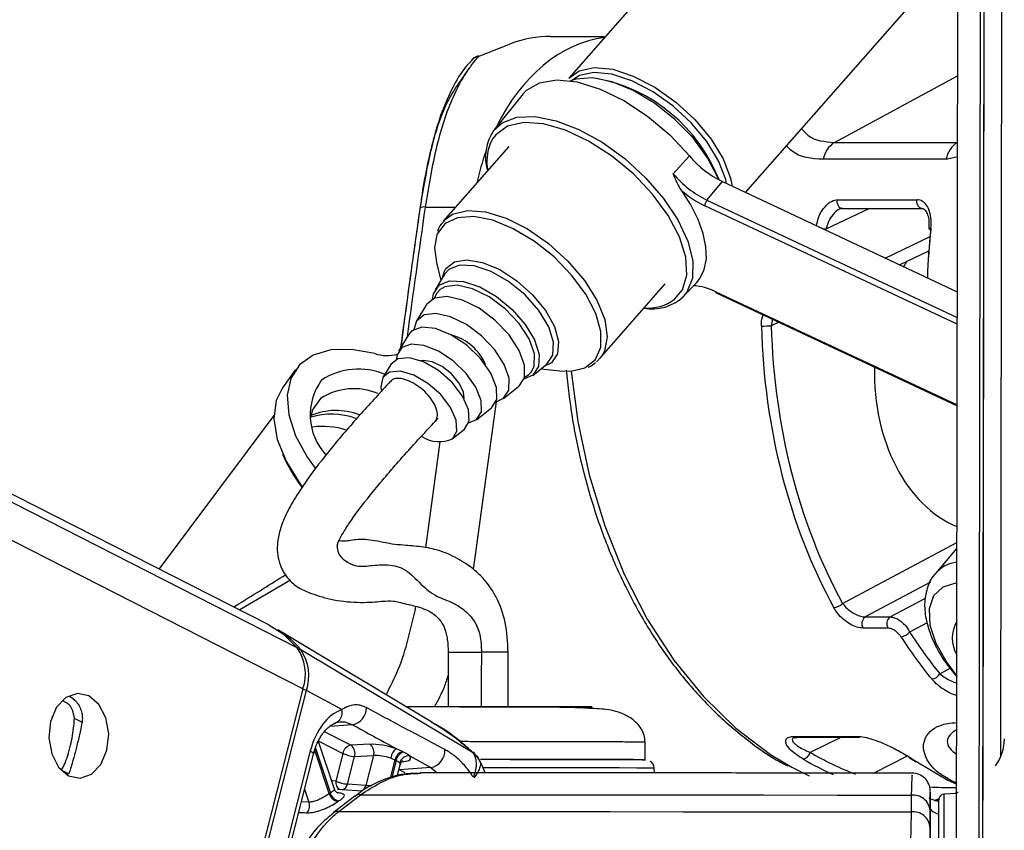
# Model space of a CAD drawing. Header units: millimetres. Extents: x 20 to 22981, y 40 to 19992.
# Tile 106 of 158: x 14835 to 14946, y 6466 to 6558. Entities that reach past the tile are written whole.
import ezdxf

# ---------------------------------------------------------------- set-up
doc = ezdxf.new("R2010")
doc.units = ezdxf.units.MM
doc.header["$LTSCALE"] = 2

msp = doc.modelspace()

# ---------------------------------------------------------------- linework, layer by layer
at = {"color": 8, "linetype": 'Continuous', "lineweight": 25}
for p, q in [((14866.8, 6482.22), (14610.49, 6612.47)), ((14866.16, 6486.86), (14618.97, 6612.47)), ((14943.38, 6441.74), (14943.58, 6587.86)), ((14927.02, 6544.08), (14940.96, 6551.63)), ((14888.32, 6544.54), (14887.95, 6543.81)), ((14940.94, 6544.08), (14940.95, 6544.08)), ((14939.68, 6542.17), (14940.94, 6542.47)), ((14940.92, 6523.5), (14912.33, 6536.91)), ((14912.56, 6537.55), (14940.92, 6524.26)), ((14880.64, 6536.75), (14884.08, 6536.75)), ((14930.99, 6536.61), (14926.03, 6534.24)), ((14932.77, 6530.99), (14937.84, 6533.42)), ((14913.56, 6527.17), (14940.91, 6514.35)), ((14920, 6524.06), (14919.86, 6523.32)), ((14920.72, 6523.72), (14919.86, 6523.32)), ((14894.95, 6519.13), (14894.74, 6518.99)), ((14892.36, 6517.76), (14892.68, 6518.09)), ((14891.89, 6517.49), (14892.36, 6517.76)), ((14888.68, 6514.72), (14886.08, 6495.73)), ((14880.71, 6498.17), (14882.35, 6510.17)), ((14927.94, 6491.87), (14940.89, 6498.76)), ((14865.39, 6494.5), (14859.64, 6491.13)), ((14937.9, 6494.28), (14930.49, 6490.34)), ((14933.32, 6490.34), (14937.34, 6492.48)), ((14937.51, 6489.68), (14935.53, 6488.63)), ((14938.96, 6483.91), (14940.12, 6484.53)), ((14841.83, 6478.37), (14840.9, 6478.85)), ((14872.41, 6478.13), (14869.84, 6477.95)), ((14872.22, 6475.83), (14869.25, 6477.34)), ((14927.81, 6476.71), (14924.25, 6475.01)), ((14868.21, 6475.47), (14869.9, 6470.4)), ((14868.59, 6476.27), (14871.32, 6474.89)), ((14869.78, 6470.33), (14868.14, 6475.24)), ((14885.99, 6475.03), (14886.02, 6474.99)), ((14931.45, 6472.65), (14935.28, 6474.6)), ((14876.71, 6472.09), (14877.24, 6474.17)), ((14877.36, 6474.11), (14876.86, 6472.13)), ((14878.01, 6473.94), (14878.22, 6473.96)), ((14881.29, 6473.29), (14882.01, 6472.69)), ((14840.22, 6472.59), (14839.41, 6473)), ((14877.67, 6473.04), (14877.7, 6473.04)), ((14877.7, 6473.04), (14877.68, 6473.06)), ((14866.99, 6470.84), (14867.48, 6469.38)), ((14867.48, 6469.38), (14866.63, 6469.39)), ((14938.38, 6469.5), (14938.95, 6469.71))]:
    msp.add_line(p, q, dxfattribs=at)
at = {"color": 7, "linetype": 'Continuous', "lineweight": 25}
for p, q in [((14862.95, 6489.45), (14620.87, 6612.47)), ((14940.82, 6446.56), (14941.03, 6602.68)), ((14943.82, 6446.57), (14944, 6586.17)), ((14943.85, 6469.56), (14944, 6586.17)), ((14945.85, 6474.55), (14946, 6582.49)), ((14918.07, 6575.45), (14896.91, 6551.36)), ((14916.95, 6538.41), (14935.8, 6559.87)), ((14894.83, 6556.09), (14901.07, 6556.09)), ((14891.75, 6549.57), (14888.43, 6545.47)), ((14890.12, 6543.63), (14882.7, 6535.18)), ((14927.02, 6544.08), (14940.94, 6544.08)), ((14908.75, 6540.54), (14910.58, 6542.57)), ((14939.68, 6542.17), (14925.75, 6542.17)), ((14912.56, 6537.55), (14914.33, 6539.64)), ((14914.33, 6539.64), (14940.92, 6527.17)), ((14927.34, 6537.58), (14936.37, 6537.58)), ((14927.89, 6536.61), (14936.92, 6536.61)), ((14934.4, 6530.23), (14937.71, 6531.81)), ((14881.91, 6530.5), (14882.41, 6528.44)), ((14882.83, 6529.15), (14881.79, 6527.4)), ((14882.62, 6528.79), (14882.83, 6529.49)), ((14882.79, 6528.99), (14882.88, 6529.14)), ((14900.43, 6519.61), (14907.85, 6528.05)), ((14909.89, 6526.62), (14911.39, 6528.19)), ((14913.63, 6527.05), (14940.91, 6514.26)), ((14880.75, 6525.66), (14879.63, 6523.79)), ((14878.74, 6522.3), (14877.63, 6520.43)), ((14892.83, 6517.7), (14894.42, 6518.96)), ((14894.74, 6518.99), (14894.09, 6518.7)), ((14894.43, 6518.97), (14894.3, 6518.89)), ((14900.61, 6519.84), (14900.04, 6519.23)), ((14865.96, 6518.37), (14864.47, 6516.28)), ((14876.74, 6518.94), (14875.85, 6517.45)), ((14893.78, 6518.46), (14895.89, 6518.22)), ((14889.52, 6515.1), (14891.23, 6516.45)), ((14886.45, 6512.68), (14888.16, 6514.02)), ((14863.5, 6513.14), (14850.5, 6495.78)), ((14883.72, 6510.53), (14885.09, 6511.6)), ((14940.88, 6498.14), (14938.45, 6495.25)), ((14930.49, 6490.34), (14933.32, 6490.34)), ((14881.39, 6478.42), (14863.95, 6488.88)), ((14933.09, 6489.07), (14930.26, 6489.07)), ((14886.02, 6474.99), (14866.56, 6486.62)), ((14883.25, 6486.35), (14883.24, 6480.19)), ((14890.04, 6480.18), (14890.05, 6486.34)), ((14866.8, 6482.22), (14858.58, 6449.9)), ((14858.98, 6449.68), (14867.2, 6482.01)), ((14871.21, 6479.85), (14867.2, 6482.01)), ((14883.24, 6480.18), (14879.14, 6480.19)), ((14922.45, 6476.81), (14929.58, 6476.81)), ((14922.71, 6476.7), (14922.74, 6476.7)), ((14922.73, 6476.71), (14929.86, 6476.71)), ((14870.37, 6470.84), (14868.57, 6476.24)), ((14874.37, 6475.92), (14872.22, 6475.83)), ((14905.56, 6474.17), (14905.56, 6476.16)), ((14867.63, 6475.17), (14862.37, 6454.46)), ((14862.74, 6454.1), (14868, 6474.8)), ((14871.32, 6474.89), (14870.52, 6471.76)), ((14871.86, 6471.42), (14872.65, 6474.55)), ((14872.65, 6474.55), (14874.8, 6474.64)), ((14874.8, 6474.64), (14873.94, 6471.26)), ((14876.75, 6474.36), (14877.24, 6474.17)), ((14878.08, 6475.1), (14877.38, 6475.42)), ((14878.89, 6474.6), (14881.29, 6473.29)), ((14877.49, 6472.31), (14877.82, 6473.61)), ((14881.29, 6473.29), (14877.7, 6473.04)), ((14936.44, 6473.89), (14939.85, 6471.87)), ((14906.63, 6472.68), (14906.6, 6473.22)), ((14873.94, 6471.26), (14871.86, 6471.42)), ((14939.85, 6471.87), (14940.88, 6471.4)), ((14872.68, 6470.04), (14870.23, 6468.15)), ((14873.51, 6470.6), (14870.73, 6470.81)), ((14870.87, 6468.32), (14873.32, 6470.21)), ((14935.71, 6470.16), (14935.71, 6468.27)), ((14937.85, 6470.42), (14937.85, 6468.81)), ((14940.85, 6470.35), (14939.42, 6470.28)), ((14937.85, 6468.81), (14937.84, 6465.25)), ((14938.86, 6469.73), (14938.36, 6469.57)), ((14938.36, 6469.57), (14938.85, 6469.57)), ((14937.84, 6466.51), (14937.85, 6468.41))]:
    msp.add_line(p, q, dxfattribs=at)
at = {"color": 7, "linetype": 'Continuous', "lineweight": 25, "flags": 128}
for points in [[(14886.74, 6553.82), (14886.65, 6553.88), (14886.63, 6553.88)], [(14896.91, 6551.36), (14898.09, 6552.2), (14899.8, 6552.56), (14901.89, 6552.36), (14904.22, 6551.6), (14906.65, 6550.34), (14909.03, 6548.66), (14911.2, 6546.66), (14913.03, 6544.46), (14914.41, 6542.21), (14915.24, 6540.04), (14915.42, 6539.13)], [(14913.9, 6539.85), (14913.8, 6540.12), (14912.64, 6542.35), (14910.99, 6544.59), (14908.94, 6546.69), (14906.64, 6548.52), (14904.21, 6549.97), (14901.82, 6550.94), (14899.61, 6551.38), (14897.72, 6551.25), (14897.12, 6551.06)], [(14914.8, 6539.42), (14914.69, 6539.9), (14913.89, 6541.99), (14912.56, 6544.17), (14910.79, 6546.29), (14908.69, 6548.23), (14906.39, 6549.86), (14904.04, 6551.07), (14901.79, 6551.8), (14899.77, 6552), (14898.12, 6551.65), (14897.26, 6551.11)], [(14891.75, 6549.57), (14892.1, 6549.95), (14893.58, 6550.83), (14895.55, 6551.16), (14897.88, 6550.93), (14900.46, 6550.13), (14903.16, 6548.82), (14905.84, 6547.06), (14908.36, 6544.94), (14910.58, 6542.57)], [(14908.9, 6526.32), (14909.79, 6527.39), (14910.29, 6529.06), (14910.18, 6531.09), (14909.46, 6533.38), (14908.18, 6535.8), (14906.4, 6538.22), (14904.23, 6540.52), (14901.77, 6542.56), (14899.16, 6544.24), (14896.54, 6545.47), (14894.05, 6546.18), (14891.83, 6546.33), (14889.99, 6545.92), (14888.64, 6544.96), (14888.32, 6544.54)], [(14911.39, 6528.19), (14911.78, 6528.67), (14912.27, 6529.69), (14912.5, 6530.9), (14912.45, 6532.27), (14912.14, 6533.77), (14911.56, 6535.35), (14910.73, 6537), (14909.67, 6538.66)], [(14881.96, 6533.62), (14881.7, 6532.14), (14881.91, 6530.5)], [(14881.48, 6526.34), (14881.58, 6526.94), (14882.24, 6527.92)], [(14882.24, 6527.92), (14883.41, 6528.4), (14884.99, 6528.33), (14886.82, 6527.72), (14888.71, 6526.63), (14890.5, 6525.17), (14891.99, 6523.48), (14893.04, 6521.72), (14893.56, 6520.07), (14893.49, 6518.69), (14892.84, 6517.71), (14891.82, 6517.26)], [(14892.68, 6518.09), (14893, 6518.75), (14893.02, 6520.15), (14892.43, 6521.82), (14891.29, 6523.57), (14889.72, 6525.22), (14887.89, 6526.58), (14886.01, 6527.51), (14884.27, 6527.9), (14882.86, 6527.73), (14882.34, 6527.43)], [(14891.24, 6516.45), (14891.88, 6517.44), (14891.9, 6518.85), (14891.31, 6520.52), (14890.17, 6522.28), (14888.59, 6523.93), (14886.76, 6525.3), (14884.87, 6526.23), (14883.12, 6526.63), (14881.71, 6526.45), (14880.78, 6525.71), (14880.75, 6525.66)], [(14888.68, 6514.72), (14889.53, 6515.11), (14890.14, 6516.04), (14890.16, 6517.37), (14889.6, 6518.95), (14888.52, 6520.61), (14887.03, 6522.16), (14885.31, 6523.45), (14883.52, 6524.33), (14881.87, 6524.71), (14880.54, 6524.54), (14879.67, 6523.84), (14879.36, 6522.89)], [(14888.17, 6514.03), (14888.76, 6514.98), (14888.73, 6516.34), (14888.09, 6517.95), (14886.92, 6519.61), (14885.35, 6521.12), (14883.57, 6522.31), (14881.81, 6523.01), (14880.26, 6523.16), (14879.13, 6522.74), (14878.74, 6522.3)], [(14885.58, 6512.31), (14886.46, 6512.69), (14887.01, 6513.58), (14886.99, 6514.85), (14886.39, 6516.36), (14885.29, 6517.92), (14883.82, 6519.33), (14882.16, 6520.44), (14880.5, 6521.1), (14879.05, 6521.25), (14877.99, 6520.85), (14877.44, 6519.95), (14877.38, 6519.52)], [(14874.94, 6520.17), (14872.31, 6520.64), (14869.94, 6520.58), (14867.94, 6519.99), (14866.41, 6518.9), (14865.41, 6517.36), (14865, 6515.45), (14865.18, 6513.24), (14865.97, 6510.86), (14867.31, 6508.41), (14868.18, 6507.18)], [(14885.1, 6511.61), (14885.63, 6512.52), (14885.56, 6513.82), (14884.88, 6515.35), (14883.69, 6516.89), (14882.14, 6518.24), (14880.46, 6519.22), (14878.86, 6519.69), (14877.56, 6519.59), (14876.74, 6518.94)], [(14885.06, 6515.03), (14884.97, 6515.85), (14884.46, 6516.87), (14883.61, 6517.87), (14882.56, 6518.71), (14881.45, 6519.24), (14880.46, 6519.4), (14880.13, 6519.36)], [(14883.73, 6510.53), (14884.24, 6511.39), (14884.17, 6512.62), (14883.52, 6514.06), (14882.4, 6515.52), (14880.94, 6516.79), (14879.36, 6517.71), (14877.85, 6518.16), (14876.62, 6518.06), (14875.84, 6517.45), (14875.62, 6516.39), (14875.67, 6516.02)], [(14895.89, 6518.22), (14897.15, 6518.18), (14898.75, 6518.57)], [(14864.47, 6516.28), (14863.77, 6514.86), (14863.5, 6512.78), (14863.89, 6510.42), (14864.92, 6507.91), (14866.53, 6505.36), (14866.7, 6505.14)], [(14868.8, 6515.09), (14867.89, 6513.81), (14867.65, 6512.94)], [(14862.95, 6489.45), (14864.55, 6488.43), (14866.16, 6486.86)], [(14842.54, 6481.4), (14841.24, 6481.67), (14839.95, 6481.22), (14838.89, 6480.11), (14838.2, 6478.5), (14838.01, 6476.65), (14838.33, 6474.83), (14839.11, 6473.33), (14840.25, 6472.36), (14841.56, 6472.09), (14842.84, 6472.54), (14843.91, 6473.65), (14844.59, 6475.26), (14844.79, 6477.11), (14844.47, 6478.93), (14843.68, 6480.43), (14842.54, 6481.4)], [(14878.2, 6475.04), (14878.17, 6475.06), (14878.08, 6475.1)], [(14877.24, 6474.17), (14877.33, 6474.12), (14877.36, 6474.11)], [(14886.91, 6474.22), (14890.27, 6474.21), (14893.85, 6474.2), (14897.14, 6474.2), (14900.03, 6474.19), (14902.4, 6474.18), (14904.16, 6474.18), (14905.24, 6474.17), (14905.61, 6474.16)], [(14905.47, 6474.17), (14905.26, 6474.17), (14904.25, 6474.18), (14902.55, 6474.18), (14900.25, 6474.19), (14897.41, 6474.2), (14894.16, 6474.2), (14890.62, 6474.21), (14886.92, 6474.22), (14886.92, 6474.22)], [(14922.18, 6473.33), (14923.91, 6472.45), (14924.15, 6472.34)], [(14936.44, 6473.89), (14936.33, 6473.91), (14936.25, 6473.94)], [(14873.32, 6470.21), (14880.32, 6470.21), (14887.6, 6470.2), (14895.14, 6470.2), (14902.91, 6470.19), (14910.89, 6470.18), (14919.03, 6470.18), (14927.31, 6470.17), (14935.71, 6470.16)], [(14938.84, 6461.4), (14938.84, 6463.97), (14938.84, 6466.21), (14938.84, 6467.98), (14938.85, 6469.16), (14938.85, 6469.66), (14938.85, 6469.68)], [(14870.87, 6468.32), (14878.13, 6468.32), (14885.69, 6468.31), (14893.52, 6468.31), (14901.6, 6468.3), (14909.89, 6468.29), (14918.36, 6468.29), (14926.98, 6468.28), (14935.71, 6468.27)]]:
    msp.add_lwpolyline(points, dxfattribs=at)
at = {"color": 8, "linetype": 'Continuous', "lineweight": 25, "flags": 128}
for points in [[(14888.43, 6545.47), (14889.38, 6546.3), (14891.04, 6546.93), (14893.12, 6547.01), (14895.5, 6546.54), (14898.07, 6545.56), (14900.7, 6544.11), (14903.26, 6542.25), (14905.62, 6540.09), (14907.66, 6537.73), (14909.28, 6535.3), (14910.39, 6532.91), (14910.95, 6530.67), (14910.92, 6528.72), (14910.3, 6527.14), (14909.89, 6526.62)], [(14927.89, 6536.61), (14927.78, 6536.62), (14927.64, 6536.69), (14927.52, 6536.81), (14927.42, 6536.97), (14927.36, 6537.16), (14927.33, 6537.37), (14927.34, 6537.58)], [(14936.92, 6536.61), (14936.81, 6536.62), (14936.67, 6536.69), (14936.55, 6536.81), (14936.45, 6536.97), (14936.39, 6537.16), (14936.36, 6537.37), (14936.37, 6537.58)], [(14882.75, 6535.25), (14883.75, 6535.97), (14885.43, 6536.37), (14887.49, 6536.22), (14889.81, 6535.51), (14892.24, 6534.28), (14894.62, 6532.63), (14896.82, 6530.65), (14898.68, 6528.46), (14900.1, 6526.21), (14900.98, 6524.03), (14901.27, 6522.06), (14900.95, 6520.43), (14900.61, 6519.84)], [(14898.75, 6518.57), (14898.78, 6518.58), (14899.94, 6519.5), (14900.54, 6520.89), (14900.56, 6522.66), (14899.98, 6524.7), (14898.85, 6526.88), (14897.24, 6529.06), (14895.25, 6531.11), (14893, 6532.9), (14890.63, 6534.31), (14888.3, 6535.26), (14886.14, 6535.68), (14884.31, 6535.56), (14882.9, 6534.9), (14882.9, 6534.9)], [(14882.9, 6534.9), (14882.01, 6533.73), (14881.96, 6533.62)], [(14937.7, 6534.33), (14937.7, 6534.33), (14937.72, 6534.34), (14937.77, 6534.36), (14937.84, 6534.36), (14937.94, 6534.37)], [(14882.83, 6529.49), (14883, 6529.79), (14883.96, 6530.56), (14885.38, 6530.8), (14887.15, 6530.5), (14889.09, 6529.69), (14891.04, 6528.42), (14892.82, 6526.83), (14894.29, 6525.05), (14895.29, 6523.23), (14895.76, 6521.54), (14895.64, 6520.14), (14894.95, 6519.13), (14894.95, 6519.13)], [(14894.43, 6518.97), (14895.12, 6520), (14895.2, 6521.45), (14894.65, 6523.18), (14893.54, 6525.03), (14891.98, 6526.81), (14890.1, 6528.34), (14888.11, 6529.48), (14886.19, 6530.12), (14884.54, 6530.19), (14883.31, 6529.69), (14882.83, 6529.15)], [(14882.34, 6527.43), (14881.94, 6526.99), (14881.7, 6526.45)], [(14897.2, 6518.19), (14897.95, 6512.47), (14899.23, 6506.44), (14900.99, 6500.65), (14903.19, 6495.18), (14905.81, 6490.09), (14908.82, 6485.45), (14912.18, 6481.32), (14915.85, 6477.74), (14919.77, 6474.77), (14922.18, 6473.33)], [(14940.88, 6494.22), (14940.86, 6494.22), (14939.31, 6493.73), (14938.25, 6492.72), (14937.74, 6491.25), (14937.83, 6489.43), (14938.51, 6487.36), (14939.73, 6485.17), (14940.87, 6483.65)], [(14883.25, 6486.35), (14883.27, 6486.35), (14883.67, 6486.35), (14884.52, 6486.35), (14885.7, 6486.35), (14887.02, 6486.35)], [(14867.63, 6475.17), (14867.8, 6475.07), (14867.92, 6474.98), (14867.98, 6474.89), (14868, 6474.81), (14868, 6474.8)], [(14906.6, 6473.22), (14906.55, 6473.22), (14905.92, 6473.22), (14904.59, 6473.23), (14902.61, 6473.24), (14900.04, 6473.24), (14896.99, 6473.25), (14893.56, 6473.26), (14889.88, 6473.26), (14887.19, 6473.27)], [(14878.36, 6472.67), (14878.16, 6472.79), (14877.7, 6473.04)], [(14870.52, 6471.76), (14870.19, 6471.8), (14870.05, 6471.81)], [(14939.42, 6470.28), (14939.42, 6470.26), (14939.42, 6469.73), (14939.41, 6468.49), (14939.41, 6466.61), (14939.41, 6464.24), (14939.4, 6461.52)], [(14938.85, 6469.41), (14938.83, 6469.42), (14938.64, 6469.49)]]:
    msp.add_lwpolyline(points, dxfattribs=at)
at = {"color": 7, "linetype": 'Continuous', "lineweight": 25}
for centre, radius, start, end in [((14894.83, 6543.73), 12.36, 89.9857, 111.0192), ((14887.34, 6552.01), 2, 110.6692, 137.0244), ((14896.63, 6533.05), 18.6, 21.3704, 79.3665), ((14892.86, 6542.41), 5.39, 145.3843, 196.5454), ((14893.29, 6541.95), 5.65, 160.8614, 190.589), ((14928.52, 6541.71), 2.81, 122.3857, 170.5628), ((14942.45, 6541.71), 2.81, 122.3857, 170.5628), ((14919.24, 6549.77), 11.26, 219.7231, 244.1112), ((14917.57, 6547.86), 11.46, 219.7231, 244.1112), ((14917.45, 6547.6), 11.86, 228.9629, 244.3969), ((14913.29, 6536.92), 0.959, 139.1813, 180.8797), ((14937.94, 6534.59), 0.355, 228.5005, 267.686), ((14910.61, 6521.27), 6.6, 63.4421, 86.317), ((14906.33, 6530.47), 5.25, 260.1433, 312.7261), ((14918.8, 6543.76), 20.47, 269.8484, 272.9893), ((14882.19, 6516.72), 5.73, 22.4171, 74.9824), ((14876.29, 6524.4), 4.45, 252.3, 285.5957), ((14873.1, 6510.73), 7.68, 67.2589, 123.0065), ((14874.33, 6513.22), 6.71, 143.8634, 222.3956), ((14872.57, 6509.19), 7, 67.1961, 122.616), ((14868.99, 6502.86), 9.06, 72.5382, 97.0103), ((14882.21, 6513.76), 3.57, 236.9403, 295.3096), ((14880.41, 6515.55), 17.3, 202.9871, 217.3393), ((14926.8, 6492.97), 1.58, 275.0961, 316.3077), ((14931.07, 6489.58), 0.957, 127.5665, 212.1726), ((14933.9, 6489.58), 0.957, 127.5665, 212.1726), ((14858.74, 6480.24), 10.09, 39.2147, 58.9044), ((14944.2, 6487.93), 3.84, 150.0571, 209.7893), ((14934.41, 6489.53), 1.44, 275.8598, 321.1554), ((14861.76, 6483.89), 5.31, 341.7268, 34.0226), ((14862.18, 6483.66), 5.28, 341.7268, 34.0226), ((14937.87, 6484.57), 1.27, 277.085, 328.6081), ((14872.04, 6480.03), 1.94, 280.8497, 1.336), ((14870.06, 6479.49), 1.2, 283.6721, 17.4452), ((14929.87, 6477.15), 0.444, 230.0489, 269.1431), ((14872.48, 6474.67), 1.19, 102.5759, 169.3404), ((14871.49, 6474.87), 1.21, 344.4892, 52.3748), ((14873.64, 6474.96), 1.21, 344.4892, 52.3748), ((14941.05, 6476.55), 5.21, 324.1532, 359.8756), ((14872.84, 6478.09), 3.55, 244.6167, 266.9854), ((14878.31, 6474.14), 1.58, 125.8352, 171.7826), ((14878.44, 6473.93), 1.23, 107.0071, 168.7804), ((14878.56, 6473.87), 1.23, 107.2064, 168.7577), ((14878.79, 6473.53), 1.07, 84.6547, 164.9483), ((14880.93, 6475.19), 1.94, 280.8664, 4.0207), ((14923.25, 6475.22), 1.02, 282.9149, 348.0828), ((14935.62, 6474.76), 0.367, 237.7779, 270.7428), ((14935.85, 6470.65), 2, 359.8719, 91.2784), ((14872.04, 6474.97), 3.55, 244.6167, 266.9854), ((14874.2, 6463.82), 7.86, 123.1708, 124.2002), ((14871.01, 6470.68), 1.28, 196.1755, 258.4545), ((14871.12, 6470.74), 1.27, 195.363, 258.2982), ((14873.21, 6469.32), 0.898, 82.7662, 126.343), ((14935.94, 6468.26), 1.91, 4.2256, 97.0641), ((14939.45, 6469.68), 0.6, 92.923, 179.923), ((14866.19, 6468.97), 1.36, 324.035, 17.3968), ((14874.81, 6463.46), 7.22, 123.1708, 124.2002), ((14935.94, 6466.37), 1.91, 4.2217, 96.9779)]:
    msp.add_arc(centre, radius, start, end, dxfattribs=at)
at = {"color": 8, "linetype": 'Continuous', "lineweight": 25}
for centre, radius, start, end in [((14886.95, 6552.36), 1.48, 98.2236, 137.4122), ((14880.49, 6535.92), 0.849, 79.6285, 121.212), ((14925, 6529.44), 4.91, 77.8566, 81.3131), ((14913.7, 6527.17), 0.146, 178.7904, 239.7285), ((14905.91, 6530.29), 4.97, 264.8796, 307.05), ((14870.57, 6506.24), 7.48, 69.5021, 112.6451), ((14870.05, 6505.36), 7.95, 69.9217, 107.4199), ((14941.35, 6492.71), 3.86, 96.9832, 139.2988), ((14866.35, 6486.24), 0.431, 60.9215, 96.3635), ((14887.12, 5988.71), 497.64, 89.6626, 90.0115), ((14866.33, 6480.29), 1.93, 63.4103, 76.5105), ((14922.74, 6477.16), 0.447, 230.2003, 268.9917), ((14871.39, 6471.59), 0.885, 168.701, 244.5884), ((14871.01, 6471.59), 0.864, 287.4359, 348.626), ((14873.08, 6471.44), 0.874, 289.36, 348.4588), ((14870.76, 6467.43), 0.895, 82.8573, 127.3021)]:
    msp.add_arc(centre, radius, start, end, dxfattribs=at)
for centre, major_axis, ratio, start_param, end_param in [((14902.65, 6532.09), (-0.12, 24), 0.707093, 0.092148, 0.960361), ((14902.65, 6532.09), (-0.12, 24), 0.707093, 1.092878, 1.253134), ((14924.45, 6533.1), (54.8, 386.22), 0.112522, 1.577296, 1.615348), ((14976.45, 6525.57), (-0.45, 56), 0.695649, 1.407381, 1.508222), ((14938.34, 6525.61), (-5.05, 55.08), 0.732786, 2.66342, 2.794826), ((14876.05, 6473.96), (1.77, -0.34), 0.295802, 6.265596, 6.61387), ((14937.8, 6525.57), (-5.04, 55.88), 0.732463, 2.664481, 2.750977)]:
    msp.add_ellipse(centre, major_axis=major_axis, ratio=ratio, start_param=start_param, end_param=end_param, dxfattribs=at)
at = {"color": 7, "linetype": 'Continuous', "lineweight": 25}
for centre, major_axis, ratio, start_param, end_param in [((14975.88, 6525.56), (-0.45, 55.2), 0.695482, 1.407304, 1.507162), ((14944.63, 6518.05), (0.16, 18.2), 0.718681, 0.811836, 0.858991), ((14958.96, 6525.57), (0.48, 56), 0.718516, 1.617665, 2.233375), ((14959.51, 6525.56), (0.48, 55.2), 0.718681, 1.617759, 2.233469), ((14944.63, 6518.05), (0.16, 18.2), 0.718681, 1.544863, 2.863537), ((14964.61, 6525.57), (0.48, 56), 0.718516, 2.309933, 2.431886), ((14965.17, 6525.56), (0.48, 55.2), 0.718681, 2.310027, 2.43198), ((14872.27, 6472.67), (0.17, 7.38), 0.672041, 0.250533, 1.241199), ((14876.13, 6474.96), (2.74, -0.59), 0.275805, 1.154069, 2.323762), ((14875.93, 6474.02), (1.77, -0.34), 0.295802, 1.146891, 2.316584), ((14876.25, 6474.9), (2.74, -0.59), 0.275805, 5.570075, 6.621048), ((14951.24, 6525.57), (-0.45, 56), 0.695649, 2.717805, 2.740465)]:
    msp.add_ellipse(centre, major_axis=major_axis, ratio=ratio, start_param=start_param, end_param=end_param, dxfattribs=at)
for points, knots in [([(14890.4, 6555.27), (14889.81, 6555.04), (14888.71, 6554.61), (14887.36, 6554.07), (14886.74, 6553.82)], [0, 0, 0, 0, 0.538139, 1, 1, 1, 1]), ([(14886.74, 6553.82), (14886.66, 6553.75), (14885.55, 6552.59), (14883.76, 6549.63), (14881.82, 6543.8), (14881.03, 6539.11), (14880.64, 6536.75)], [0, 0, 0, 0, 0.024677, 0.367477, 0.682495, 1, 1, 1, 1]), ([(14885.91, 6553.32), (14885.72, 6553.15), (14884.96, 6552.42), (14883.88, 6550.63), (14882.64, 6547.96), (14881.67, 6544.93), (14880.89, 6541.68), (14880.37, 6538.93), (14880.14, 6537.17), (14880.06, 6536.63)], [0, 0, 0, 0, 0.05493, 0.231867, 0.418359, 0.602254, 0.759643, 0.925428, 1, 1, 1, 1]), ([(14880.08, 6536.59), (14880.44, 6538.74), (14881.16, 6543.06), (14882.87, 6548.64), (14884.57, 6550.97), (14885.49, 6552.23)], [0, 0, 0, 0, 0.313753, 0.62866, 1, 1, 1, 1]), ([(14909.67, 6538.66), (14909.51, 6538.94), (14909.16, 6539.52), (14908.9, 6540.19), (14908.75, 6540.53), (14908.75, 6540.54)], [0, 0, 0, 0, 0.472391, 0.991344, 1, 1, 1, 1]), ([(14937.94, 6534.37), (14937.96, 6534.77), (14937.99, 6535.58), (14937.7, 6536.63), (14937.19, 6537.34), (14936.69, 6537.57), (14936.42, 6537.58), (14936.37, 6537.58)], [0, 0, 0, 0, 0.256919, 0.513405, 0.754499, 0.960356, 1, 1, 1, 1]), ([(14880.05, 6536.65), (14879.76, 6534.59), (14879.01, 6529.32), (14878.3, 6524.05), (14877.87, 6520.83)], [0, 0, 0, 0, 0.389746, 1, 1, 1, 1]), ([(14927.89, 6536.62), (14927.78, 6536.59), (14927.67, 6536.57), (14927.56, 6536.51), (14927.56, 6536.51)], [0, 0, 0, 0, 0.998127, 1, 1, 1, 1]), ([(14936.92, 6536.6), (14936.97, 6536.6), (14937.1, 6536.59), (14937.33, 6536.41), (14937.59, 6535.9), (14937.75, 6535.19), (14937.72, 6534.62), (14937.7, 6534.33)], [0, 0, 0, 0, 0.139195, 0.346851, 0.545867, 0.762051, 1, 1, 1, 1]), ([(14882.83, 6535.21), (14882.57, 6534.97), (14882.21, 6534.64), (14882.09, 6534.15), (14882.05, 6534.01)], [0, 0, 0, 0, 0.713871, 1, 1, 1, 1]), ([(14899.11, 6518.64), (14899.12, 6518.64), (14899.44, 6518.73), (14899.7, 6518.94), (14899.94, 6519.14)], [0, 0, 0, 0, 0.025961, 1, 1, 1, 1]), ([(14896.62, 6518.3), (14896.82, 6516.52), (14897.23, 6512.78), (14898.4, 6507.23), (14900, 6501.7), (14902.02, 6496.43), (14904.44, 6491.49), (14907.22, 6486.93), (14910.34, 6482.82), (14913.76, 6479.17), (14917.47, 6476.11), (14920.15, 6474.21), (14921.62, 6473.52), (14921.74, 6473.46)], [0, 0, 0, 0, 0.090498, 0.190615, 0.290766, 0.390957, 0.491188, 0.591446, 0.691694, 0.791878, 0.891923, 0.991732, 1, 1, 1, 1]), ([(14876.69, 6517.01), (14875.59, 6515.81), (14873.42, 6513.45), (14870.35, 6509.92), (14867.91, 6506.82), (14866.15, 6504.27), (14864.97, 6502.23), (14864.22, 6500.41), (14863.8, 6498.53), (14863.95, 6496.62), (14864.94, 6494.74), (14866.2, 6493.64), (14867.82, 6492.94), (14870.34, 6492.18), (14873.36, 6491.91), (14875.95, 6492.13), (14876.94, 6492.23), (14878.32, 6491.83), (14880.18, 6491.44), (14881.3, 6490.91), (14882.07, 6490.34), (14882.78, 6489.4), (14883.19, 6487.92), (14883.23, 6486.91), (14883.25, 6486.35)], [0, 0, 0, 0, 0.078657, 0.154625, 0.216569, 0.25594, 0.288853, 0.317898, 0.344465, 0.385221, 0.416072, 0.454405, 0.502261, 0.562058, 0.628033, 0.692323, 0.754407, 0.814575, 0.870189, 0.896149, 0.922757, 0.955881, 0.975204, 1, 1, 1, 1]), ([(14881.76, 6512.48), (14881.87, 6512.64), (14882.09, 6512.96), (14882.02, 6513.71), (14881.66, 6514.58), (14881.02, 6515.46), (14880.18, 6516.26), (14879.24, 6516.9), (14878.29, 6517.29), (14877.46, 6517.39), (14876.91, 6517.27), (14876.76, 6517.04), (14876.72, 6516.98)], [0, 0, 0, 0, 0.1042361, 0.2127702, 0.3172203, 0.4260143, 0.5301028, 0.6381837, 0.7441698, 0.8506887, 0.959275, 1, 1, 1, 1]), ([(14870.73, 6498.6), (14870.74, 6498.63), (14870.77, 6498.72), (14870.85, 6498.93), (14871.06, 6499.37), (14871.53, 6500.19), (14872.75, 6502.03), (14875, 6504.9), (14878.28, 6508.74), (14880.76, 6511.39), (14882.11, 6512.84)], [0, 0, 0, 0, 0.011179, 0.026743, 0.046017, 0.099513, 0.175961, 0.384856, 0.663568, 1, 1, 1, 1]), ([(14890.05, 6486.34), (14889.99, 6487.48), (14889.87, 6489.68), (14888.86, 6492.48), (14887.61, 6494.34), (14886.1, 6495.86), (14884.15, 6497.08), (14882.28, 6497.91), (14880.34, 6498.3), (14878.41, 6498.44), (14876.96, 6498.57), (14876.05, 6498.75), (14874.46, 6499.07), (14872.92, 6499.2), (14871.72, 6498.87), (14871.04, 6498.95), (14870.82, 6498.98)], [0, 0, 0, 0, 0.0802994, 0.1553151, 0.2181741, 0.2682018, 0.3485331, 0.4355713, 0.5134941, 0.581108, 0.6262899, 0.6584965, 0.715279, 0.8228063, 0.941155, 1, 1, 1, 1]), ([(14870.67, 6498.34), (14870.67, 6498.34), (14870.67, 6498.33), (14870.68, 6498.43), (14870.72, 6498.55), (14870.73, 6498.6)], [0, 0, 0, 0, 0.214688, 0.683148, 1, 1, 1, 1]), ([(14858.94, 6491.49), (14859.15, 6491.61), (14861.26, 6492.88), (14863.13, 6494.06), (14864.82, 6495.13)], [0, 0, 0, 0, 0.098457, 1, 1, 1, 1]), ([(14938.44, 6495.2), (14938.4, 6495.17), (14937.93, 6494.75), (14937.46, 6493.57), (14937.14, 6491.81), (14937.37, 6489.84), (14938.11, 6487.7), (14939.26, 6485.54), (14940.36, 6484.18), (14940.87, 6483.55)], [0, 0, 0, 0, 0.01333, 0.168227, 0.321615, 0.484333, 0.65995, 0.841711, 1, 1, 1, 1]), ([(14930.26, 6489.07), (14930.04, 6489.1), (14929.58, 6489.14), (14928.78, 6489.51), (14928.01, 6490.06), (14927.36, 6490.71), (14927.07, 6491.18), (14926.94, 6491.39)], [0, 0, 0, 0, 0.199752, 0.399876, 0.607041, 0.826549, 1, 1, 1, 1]), ([(14927.94, 6491.87), (14928.05, 6491.74), (14928.29, 6491.42), (14928.8, 6490.99), (14929.39, 6490.63), (14929.99, 6490.39), (14930.32, 6490.36), (14930.49, 6490.34)], [0, 0, 0, 0, 0.174874, 0.396366, 0.604299, 0.803217, 1, 1, 1, 1]), ([(14933.32, 6490.34), (14933.48, 6490.32), (14933.8, 6490.29), (14934.33, 6490.02), (14934.83, 6489.62), (14935.26, 6489.13), (14935.45, 6488.79), (14935.53, 6488.63)], [0, 0, 0, 0, 0.20315, 0.40434, 0.608443, 0.821733, 1, 1, 1, 1]), ([(14934.55, 6488.1), (14934.49, 6488.19), (14934.35, 6488.38), (14934.06, 6488.66), (14933.73, 6488.89), (14933.39, 6489.04), (14933.19, 6489.06), (14933.09, 6489.07)], [0, 0, 0, 0, 0.18302, 0.400043, 0.604373, 0.802384, 1, 1, 1, 1]), ([(14840.34, 6481.35), (14840.42, 6481.31), (14840.68, 6481.18), (14841.05, 6480.84), (14841.42, 6480.35), (14841.68, 6479.78), (14841.81, 6479.16), (14841.81, 6478.65), (14841.76, 6478.36), (14841.75, 6478.29)], [0, 0, 0, 0, 0.084211, 0.258334, 0.429079, 0.605155, 0.769021, 0.938365, 1, 1, 1, 1]), ([(14840.9, 6478.85), (14840.85, 6479.17), (14840.77, 6479.83), (14840.24, 6480.55), (14839.77, 6480.75), (14839.58, 6480.84)], [0, 0, 0, 0, 0.375657, 0.750827, 1, 1, 1, 1]), ([(14873.98, 6480.07), (14873.78, 6480.16), (14873.39, 6480.34), (14872.88, 6480.4), (14872.36, 6480.36), (14871.83, 6480.21), (14871.42, 6479.97), (14871.21, 6479.85)], [0, 0, 0, 0, 0.205784, 0.418257, 0.553993, 0.774326, 1, 1, 1, 1]), ([(14882.86, 6475.33), (14881.36, 6476.13), (14878.4, 6477.7), (14875.44, 6479.29), (14873.98, 6480.07)], [0, 0, 0, 0, 0.506743, 1, 1, 1, 1]), ([(14878.4, 6480.21), (14878.77, 6480.21), (14880.31, 6480.21), (14884.27, 6480.21), (14889.4, 6480.2), (14894.19, 6480.19), (14897.79, 6480.18), (14899.69, 6480.18), (14899.6, 6480.17), (14897.5, 6480.17), (14894.12, 6480.16), (14891.26, 6480.17), (14890.04, 6480.17)], [0, 0, 0, 0, 0.034874, 0.14518, 0.255485, 0.365791, 0.476097, 0.586403, 0.696709, 0.807014, 0.91732, 1, 1, 1, 1]), ([(14905.56, 6476.16), (14905.53, 6476.43), (14905.49, 6476.98), (14905.13, 6477.71), (14904.63, 6478.33), (14903.84, 6478.99), (14902.77, 6479.53), (14901.29, 6479.89), (14899.74, 6479.97), (14897.04, 6480.09), (14894.22, 6480.13), (14891.32, 6480.13), (14888.3, 6480.14), (14885.25, 6480.14), (14882.31, 6480.15), (14880.01, 6480.15), (14878.86, 6480.15), (14878.51, 6480.15)], [0, 0, 0, 0, 0.022914, 0.046541, 0.071226, 0.096786, 0.149354, 0.204944, 0.323096, 0.429975, 0.527054, 0.616976, 0.704721, 0.791291, 0.876678, 0.961805, 1, 1, 1, 1]), ([(14839.41, 6473), (14839.55, 6473.21), (14839.8, 6473.6), (14840.15, 6474.62), (14840.46, 6475.75), (14840.7, 6476.93), (14840.86, 6477.97), (14840.89, 6478.57), (14840.9, 6478.85)], [0, 0, 0, 0, 0.204636, 0.3763353, 0.5488341, 0.7033628, 0.8642848, 1, 1, 1, 1]), ([(14841.75, 6478.29), (14841.66, 6477.87), (14841.49, 6477.02), (14841.16, 6475.64), (14840.84, 6474.43), (14840.58, 6473.5), (14840.44, 6473.08), (14840.37, 6472.87)], [0, 0, 0, 0, 0.2220762, 0.4457715, 0.6401425, 0.8216515, 1, 1, 1, 1]), ([(14868, 6474.8), (14868.08, 6475.09), (14868.33, 6475.95), (14868.97, 6477.14), (14869.82, 6478.03), (14870.33, 6478.27), (14870.56, 6478.37)], [0, 0, 0, 0, 0.156397, 0.463095, 0.767227, 1, 1, 1, 1]), ([(14870.35, 6478.33), (14870.65, 6478.41), (14871.34, 6478.6), (14872.02, 6478.3), (14872.41, 6478.13)], [0, 0, 0, 0, 0.429774, 1, 1, 1, 1]), ([(14872.41, 6478.13), (14874, 6477.26), (14875.66, 6476.36), (14877.32, 6475.45), (14877.38, 6475.42)], [0, 0, 0, 0, 0.961066, 1, 1, 1, 1]), ([(14886.02, 6474.99), (14885.49, 6475.45), (14884.42, 6476.38), (14882.86, 6477.52), (14881.81, 6478.14), (14881.38, 6478.4)], [0, 0, 0, 0, 0.368307, 0.738561, 1, 1, 1, 1]), ([(14886, 6475.04), (14885.67, 6475.34), (14884.29, 6476.6), (14882.73, 6477.7), (14881.45, 6478.38), (14881.44, 6478.39)], [0, 0, 0, 0, 0.236198, 0.992798, 1, 1, 1, 1]), ([(14923.48, 6474.23), (14922.93, 6474.6), (14922.01, 6475.2), (14921.47, 6476), (14921.47, 6476.49), (14921.82, 6476.77), (14922.25, 6476.8), (14922.45, 6476.81)], [0, 0, 0, 0, 0.343371, 0.565902, 0.738595, 0.878696, 1, 1, 1, 1]), ([(14922.42, 6476.68), (14922.41, 6476.68), (14922.39, 6476.65), (14922.48, 6476.71), (14922.65, 6476.7), (14922.71, 6476.7)], [0, 0, 0, 0, 0.070894, 0.688711, 1, 1, 1, 1]), ([(14929.58, 6476.81), (14929.85, 6476.8), (14930.39, 6476.76), (14931.47, 6476.46), (14932.81, 6475.94), (14934.31, 6475.19), (14935.18, 6474.67), (14935.63, 6474.39)], [0, 0, 0, 0, 0.142347, 0.284676, 0.473251, 0.728841, 1, 1, 1, 1]), ([(14878.89, 6474.6), (14878.84, 6474.64), (14878.65, 6474.79), (14878.39, 6474.93), (14878.2, 6475.04)], [0, 0, 0, 0, 0.27439, 1, 1, 1, 1]), ([(14886.09, 6472.18), (14886.02, 6472.3), (14885.69, 6472.84), (14884.97, 6473.73), (14884.1, 6474.52), (14883.38, 6475.03), (14883.04, 6475.23), (14882.86, 6475.33)], [0, 0, 0, 0, 0.0820875, 0.3875406, 0.701255, 0.8500598, 1, 1, 1, 1]), ([(14886.02, 6474.99), (14886.14, 6474.8), (14886.37, 6474.42), (14886.45, 6473.67), (14886.35, 6472.91), (14886.17, 6472.41), (14886.09, 6472.18)], [0, 0, 0, 0, 0.261822, 0.541742, 0.790389, 1, 1, 1, 1]), ([(14886.82, 6474.08), (14886.82, 6474.08), (14886.82, 6474.08), (14886.82, 6474.08), (14886.7, 6474.29), (14886.52, 6474.52), (14886.31, 6474.79), (14886.19, 6474.94), (14886.1, 6475.02), (14886.04, 6475.08)], [0, 0, 0, 0, 0.000094, 0.000197, 0.00044, 0.549996, 0.670944, 0.788986, 1, 1, 1, 1]), ([(14887.43, 6472.69), (14887.23, 6473.18), (14886.96, 6473.83), (14886.63, 6474.44), (14886.54, 6474.6)], [0, 0, 0, 0, 0.739826, 1, 1, 1, 1]), ([(14935.43, 6474.45), (14935.5, 6474.41), (14935.77, 6474.23), (14936.04, 6474.07), (14936.25, 6473.94)], [0, 0, 0, 0, 0.249992, 1, 1, 1, 1]), ([(14877.36, 6474.11), (14877.48, 6474.04), (14877.65, 6473.94), (14877.73, 6473.84), (14877.76, 6473.81)], [0, 0, 0, 0, 0.718824, 1, 1, 1, 1]), ([(14877.84, 6473.61), (14877.85, 6473.67), (14877.89, 6473.85), (14878.06, 6474.01), (14878.16, 6474.06), (14878.14, 6474.06), (14878.14, 6474.06)], [0, 0, 0, 0, 0.234941, 0.606396, 0.924095, 1, 1, 1, 1]), ([(14906.59, 6473.29), (14906.57, 6473.38), (14906.54, 6473.57), (14906.39, 6473.79), (14906.25, 6473.94), (14906.16, 6473.99), (14906.14, 6474.01)], [0, 0, 0, 0, 0.308968, 0.636645, 0.910896, 1, 1, 1, 1]), ([(14840.37, 6472.87), (14840.33, 6472.76), (14840.28, 6472.62), (14840.16, 6472.52), (14840.14, 6472.5)], [0, 0, 0, 0, 0.8073404, 1, 1, 1, 1]), ([(14880.1, 6472.62), (14879.49, 6472.62), (14877.98, 6472.62), (14875.66, 6471.85), (14873.8, 6470.94), (14872.88, 6470.16), (14872.7, 6470)], [0, 0, 0, 0, 0.2344041, 0.5741252, 0.912672, 1, 1, 1, 1]), ([(14873.32, 6470.21), (14874.8, 6471.15), (14876.99, 6472.54), (14879.36, 6472.61), (14880.14, 6472.64)], [0, 0, 0, 0, 0.673306, 1, 1, 1, 1]), ([(14935.85, 6472.65), (14934.84, 6472.65), (14930.85, 6472.65), (14923.98, 6472.66), (14915.32, 6472.67), (14906.86, 6472.68), (14898.64, 6472.68), (14890.7, 6472.69), (14884.56, 6472.69), (14881.13, 6472.69), (14880.13, 6472.69)], [0, 0, 0, 0, 0.050578, 0.19868, 0.346806, 0.494934, 0.643065, 0.791199, 0.939337, 1, 1, 1, 1]), ([(14869.78, 6470.33), (14869.64, 6470.23), (14869.36, 6470.05), (14868.82, 6469.75), (14868.27, 6469.5), (14867.81, 6469.38), (14867.56, 6469.38), (14867.48, 6469.38)], [0, 0, 0, 0, 0.2198592, 0.4403428, 0.6631396, 0.8854902, 1, 1, 1, 1]), ([(14870.77, 6470.38), (14870.78, 6470.38), (14870.79, 6470.37), (14870.71, 6470.4), (14870.55, 6470.53), (14870.39, 6470.71), (14870.38, 6470.84), (14870.38, 6470.84)], [0, 0, 0, 0, 0.069904, 0.319543, 0.599846, 0.979972, 1, 1, 1, 1]), ([(14870.86, 6469.5), (14870.96, 6469.56), (14871.23, 6469.75), (14871.49, 6470), (14871.51, 6470.22), (14871.25, 6470.37), (14870.87, 6470.41), (14870.68, 6470.44)], [0, 0, 0, 0, 0.116734, 0.333017, 0.551924, 0.773865, 1, 1, 1, 1]), ([(14937.85, 6468.41), (14937.85, 6469.2), (14937.85, 6470.85), (14937.85, 6470.57), (14937.85, 6470.42)], [0, 0, 0, 0, 0.484204, 1, 1, 1, 1]), ([(14941.01, 6470.46), (14940.98, 6470.45), (14940.88, 6470.4), (14940.76, 6470.37), (14940.67, 6470.34)], [0, 0, 0, 0, 0.228876, 1, 1, 1, 1]), ([(14867.29, 6468.17), (14867.41, 6468.17), (14867.78, 6468.18), (14868.48, 6468.33), (14869.33, 6468.64), (14870.14, 6469.04), (14870.55, 6469.3), (14870.75, 6469.43)], [0, 0, 0, 0, 0.119584, 0.349288, 0.573021, 0.788436, 1, 1, 1, 1]), ([(14938.64, 6469.49), (14938.6, 6469.5), (14938.18, 6469.6), (14937.95, 6469.7), (14937.74, 6469.78)], [0, 0, 0, 0, 0.111939, 1, 1, 1, 1]), ([(14870.25, 6468.11), (14869.71, 6467.67), (14868.49, 6466.69), (14866.95, 6464.57), (14865.62, 6461.94), (14864.73, 6458.99), (14864.29, 6456.41), (14864.32, 6454.84), (14864.33, 6454.33)], [0, 0, 0, 0, 0.147971, 0.335752, 0.526882, 0.717771, 0.908409, 1, 1, 1, 1]), ([(14865.07, 6454.34), (14865.19, 6456.12), (14865.44, 6459.69), (14867.35, 6464.44), (14869.39, 6467.1), (14870.67, 6468.15), (14870.87, 6468.32)], [0, 0, 0, 0, 0.31366, 0.627146, 0.941618, 1, 1, 1, 1]), ([(14935.71, 6468.27), (14935.68, 6467.24), (14935.63, 6465.2), (14935.58, 6460.47), (14935.56, 6456.64), (14935.56, 6454.56), (14935.56, 6454.28)], [0, 0, 0, 0, 0.317078, 0.634488, 0.949899, 1, 1, 1, 1]), ([(14937.83, 6454.27), (14937.83, 6454.52), (14937.83, 6456.34), (14937.83, 6459.69), (14937.84, 6463.83), (14937.84, 6465.62), (14937.84, 6466.51)], [0, 0, 0, 0, 0.050069, 0.365309, 0.6827, 1, 1, 1, 1])]:
    msp.add_open_spline(points, degree=3, knots=knots, dxfattribs=at)
at = {"color": 8, "linetype": 'Continuous', "lineweight": 25}
for points, knots in [([(14923.29, 6545.63), (14923.53, 6545.36), (14924.42, 6544.29), (14925.91, 6544.17), (14927.02, 6544.08)], [0, 0, 0, 0, 0.2593909, 1, 1, 1, 1]), ([(14925.75, 6542.17), (14924.43, 6542.25), (14922.83, 6542.36), (14921.78, 6543.49), (14921.59, 6543.69)], [0, 0, 0, 0, 0.817904, 1, 1, 1, 1]), ([(14924.98, 6534.65), (14925.04, 6534.95), (14925.18, 6535.66), (14925.73, 6536.62), (14926.45, 6537.34), (14927.02, 6537.57), (14927.3, 6537.58), (14927.34, 6537.58)], [0, 0, 0, 0, 0.209444, 0.482317, 0.738814, 0.957823, 1, 1, 1, 1]), ([(14877.89, 6520.88), (14878.38, 6524.44), (14879.1, 6529.68), (14879.84, 6534.91), (14880.08, 6536.59)], [0, 0, 0, 0, 0.680012, 1, 1, 1, 1]), ([(14927.56, 6536.51), (14927.52, 6536.49), (14927.27, 6536.35), (14926.81, 6535.92), (14926.3, 6535.14), (14926.12, 6534.54), (14926.03, 6534.24)], [0, 0, 0, 0, 0.052685, 0.34838, 0.672335, 1, 1, 1, 1]), ([(14918.74, 6523.29), (14918.75, 6523.65), (14918.75, 6524.1), (14918.91, 6524.48), (14918.94, 6524.56)], [0, 0, 0, 0, 0.789497, 1, 1, 1, 1]), ([(14870.73, 6498.6), (14870.73, 6498.6), (14870.66, 6498.38), (14870.69, 6498), (14870.89, 6497.28), (14871.59, 6496.69), (14872.79, 6495.99), (14874.48, 6496.15), (14876.46, 6496.36), (14878.48, 6495.85), (14880.12, 6494.04), (14881.86, 6492.59), (14883.64, 6492.09), (14885.11, 6491.15), (14886.2, 6490.02), (14886.96, 6488.34), (14887, 6487.02), (14887.02, 6486.35)], [0, 0, 0, 0, 0.00021, 0.019351, 0.044614, 0.107489, 0.175923, 0.270582, 0.370828, 0.476043, 0.582173, 0.684853, 0.779332, 0.8451, 0.903182, 0.95048, 1, 1, 1, 1]), ([(14876.22, 6481.52), (14876.7, 6482.46), (14878.25, 6485.47), (14879.05, 6489.05), (14879.6, 6491.51)], [0, 0, 0, 0, 0.313272, 1, 1, 1, 1]), ([(14887.02, 6486.35), (14887, 6484.77), (14886.99, 6482.73), (14887, 6480.68), (14887, 6480.21)], [0, 0, 0, 0, 0.767884, 1, 1, 1, 1]), ([(14883.24, 6483.76), (14883.1, 6483.29), (14882.7, 6482.02), (14882.1, 6480.91), (14881.72, 6480.21)], [0, 0, 0, 0, 0.364279, 1, 1, 1, 1]), ([(14940.86, 6481.43), (14940.7, 6481.48), (14940.28, 6481.61), (14939.53, 6482.02), (14938.69, 6482.6), (14938.26, 6483.07), (14938.03, 6483.31)], [0, 0, 0, 0, 0.148543, 0.401525, 0.691543, 1, 1, 1, 1]), ([(14938.96, 6483.91), (14939.15, 6483.76), (14939.52, 6483.47), (14940.19, 6483.1), (14940.65, 6482.92), (14940.86, 6482.84)], [0, 0, 0, 0, 0.368848, 0.713371, 1, 1, 1, 1]), ([(14940.88, 6471.49), (14940.34, 6471.76), (14938.53, 6472.65), (14936.92, 6474.7), (14937.14, 6476.98), (14938.83, 6478.22), (14940.53, 6478.35), (14940.89, 6478.38)], [0, 0, 0, 0, 0.130151, 0.43372, 0.685536, 0.933916, 1, 1, 1, 1]), ([(14922.42, 6476.67), (14922.39, 6476.66), (14922.3, 6476.62), (14922.24, 6476.52), (14922.23, 6476.39), (14922.31, 6476.2), (14922.51, 6475.98), (14922.88, 6475.7), (14923.44, 6475.36), (14923.98, 6475.13), (14924.25, 6475.01)], [0, 0, 0, 0, 0.042463, 0.121163, 0.218574, 0.318737, 0.44902, 0.582198, 0.788462, 1, 1, 1, 1]), ([(14940.78, 6477.56), (14940.54, 6477.38), (14939.76, 6476.81), (14939.63, 6475.69), (14940.58, 6475), (14940.89, 6474.77)], [0, 0, 0, 0, 0.235728, 0.750346, 1, 1, 1, 1]), ([(14905.53, 6476.16), (14905.48, 6476.17), (14905.39, 6476.17), (14904.35, 6476.18), (14902.66, 6476.18), (14900.34, 6476.19), (14897.49, 6476.2), (14894.21, 6476.2), (14890.65, 6476.21), (14887.38, 6476.21), (14885.37, 6476.22), (14884.59, 6476.22)], [0, 0, 0, 0, 0.105783, 0.222991, 0.340199, 0.457407, 0.574615, 0.691822, 0.80903, 0.926238, 1, 1, 1, 1]), ([(14886.76, 6474.04), (14886.81, 6474.01), (14886.96, 6473.87), (14886.9, 6473.47), (14886.71, 6472.88), (14886.35, 6472.39), (14886.14, 6472.11)], [0, 0, 0, 0, 0.112389, 0.38752, 0.641189, 1, 1, 1, 1]), ([(14935.85, 6472.36), (14935.83, 6472.41), (14935.79, 6472.53), (14935.74, 6471.47), (14935.72, 6470.52), (14935.71, 6470.16)], [0, 0, 0, 0, 0.365119, 0.760188, 1, 1, 1, 1]), ([(14874.6, 6471.2), (14874.46, 6471.21), (14874.21, 6471.23), (14874.02, 6471.25), (14873.94, 6471.26)], [0, 0, 0, 0, 0.589962, 1, 1, 1, 1]), ([(14937.77, 6471.1), (14938.69, 6471.05), (14939.7, 6471), (14940.78, 6471.01), (14940.88, 6471.01)], [0, 0, 0, 0, 0.908281, 1, 1, 1, 1]), ([(14870.37, 6470.84), (14870.36, 6470.81), (14870.36, 6470.73), (14870.15, 6470.57), (14869.96, 6470.45), (14869.9, 6470.4)], [0, 0, 0, 0, 0.374453, 0.779591, 1, 1, 1, 1]), ([(14937.85, 6468.81), (14937.87, 6468.64), (14937.92, 6468.36), (14938.59, 6468.09), (14938.84, 6467.99)], [0, 0, 0, 0, 0.626587, 1, 1, 1, 1]), ([(14866.32, 6468.19), (14866.43, 6468.19), (14866.75, 6468.18), (14867.07, 6468.18), (14867.29, 6468.17)], [0, 0, 0, 0, 0.337921, 1, 1, 1, 1])]:
    msp.add_open_spline(points, degree=3, knots=knots, dxfattribs=at)

doc.saveas('drawing.dxf')
